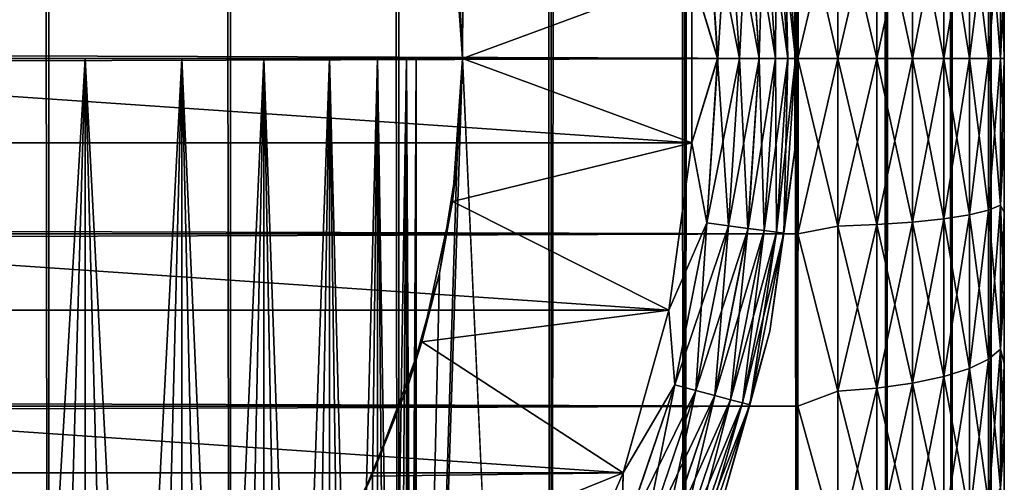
# Model space of a CAD drawing. Extents: x -265 to 265, y 0 to 1307.
# Tile 84 of 256: x 255.46 to 265, y 15.89 to 20.37. Entities that reach past the tile are written whole.
import ezdxf

# ---------------------------------------------------------------- set-up
doc = ezdxf.new("R2010")
doc.units = 0
doc.header["$LTSCALE"] = 81.481481
for name, color, linetype in [('119', 7, 'CONTINUOUS'), ('120', 7, 'CONTINUOUS'), ('128', 7, 'CONTINUOUS'), ('129', 7, 'CONTINUOUS'), ('130', 7, 'CONTINUOUS'), ('132', 7, 'CONTINUOUS'), ('136', 7, 'CONTINUOUS'), ('140', 7, 'CONTINUOUS'), ('143', 7, 'CONTINUOUS'), ('144', 7, 'CONTINUOUS'), ('145', 7, 'CONTINUOUS'), ('73', 7, 'CONTINUOUS'), ('75', 7, 'CONTINUOUS'), ('76', 7, 'CONTINUOUS'), ('79', 7, 'CONTINUOUS'), ('80', 7, 'CONTINUOUS')]:
    doc.layers.add(name, color=color, linetype=linetype)

msp = doc.modelspace()

# ---------------------------------------------------------------- linework, layer by layer
at = {"layer": '119', "color": 7, "linetype": 'CONTINUOUS'}
for points in [[(253.8823, 1, 14.4889), (255.7403, 1, 13.8582), (253.8823, 1299, 14.4889), (253.8823, 1, 14.4889)], [(253.8823, 1299, 14.4889), (255.7403, 1, 13.8582), (255.7403, 1299, 13.8582), (253.8823, 1299, 14.4889)], [(255.7403, 1, 13.8582), (257.5, 1, 12.9904), (255.7403, 1299, 13.8582), (255.7403, 1, 13.8582)], [(255.7403, 1299, 13.8582), (257.5, 1, 12.9904), (257.5, 1299, 12.9904), (255.7403, 1299, 13.8582)], [(257.5, 1, 12.9904), (259.1314, 1, 11.9003), (257.5, 1299, 12.9904), (257.5, 1, 12.9904)], [(257.5, 1299, 12.9904), (259.1314, 1, 11.9003), (259.1314, 1299, 11.9003), (257.5, 1299, 12.9904)], [(259.1314, 1, 11.9003), (260.6066, 1, 10.6066), (259.1314, 1299, 11.9003), (259.1314, 1, 11.9003)], [(259.1314, 1299, 11.9003), (260.6066, 1, 10.6066), (260.6066, 1299, 10.6066), (259.1314, 1299, 11.9003)], [(260.6066, 1, 10.6066), (261.9003, 1, 9.1314), (260.6066, 1299, 10.6066), (260.6066, 1, 10.6066)], [(260.6066, 1299, 10.6066), (261.9003, 1, 9.1314), (261.9003, 1299, 9.1314), (260.6066, 1299, 10.6066)], [(261.9003, 1, 9.1314), (262.9904, 1, 7.5), (261.9003, 1299, 9.1314), (261.9003, 1, 9.1314)], [(261.9003, 1299, 9.1314), (262.9904, 1, 7.5), (262.9904, 1299, 7.5), (261.9003, 1299, 9.1314)], [(262.9904, 1, 7.5), (263.8582, 1, 5.7403), (262.9904, 1299, 7.5), (262.9904, 1, 7.5)], [(262.9904, 1299, 7.5), (263.8582, 1, 5.7403), (263.8582, 1299, 5.7403), (262.9904, 1299, 7.5)], [(263.8582, 1, 5.7403), (264.4889, 1, 3.8823), (263.8582, 1299, 5.7403), (263.8582, 1, 5.7403)], [(263.8582, 1299, 5.7403), (264.4889, 1, 3.8823), (264.4889, 1299, 3.8823), (263.8582, 1299, 5.7403)], [(264.4889, 1, 3.8823), (264.8717, 1, 1.9579), (264.4889, 1299, 3.8823), (264.4889, 1, 3.8823)], [(264.4889, 1299, 3.8823), (264.8717, 1, 1.9579), (264.8717, 1299, 1.9579), (264.4889, 1299, 3.8823)], [(264.8717, 1, 1.9579), (265, 1), (264.8717, 1299, 1.9579), (264.8717, 1, 1.9579)], [(264.8717, 1299, 1.9579), (265, 1), (265, 1299), (264.8717, 1299, 1.9579)]]:
    msp.add_3dface(points, dxfattribs=at)
at = {"layer": '120', "color": 7, "linetype": 'CONTINUOUS'}
for points in [[(260.6066, 1299, -10.6066), (260.6066, 1, -10.6066), (259.75, 20, -11.399), (260.6066, 1299, -10.6066)], [(259.75, 1280, -11.399), (260.6066, 1299, -10.6066), (259.75, 20, -11.399), (259.75, 1280, -11.399)], [(261.9003, 1, -9.1314), (260.6066, 1, -10.6066), (261.9003, 1299, -9.1314), (261.9003, 1, -9.1314)], [(261.9003, 1299, -9.1314), (260.6066, 1, -10.6066), (260.6066, 1299, -10.6066), (261.9003, 1299, -9.1314)], [(262.9904, 1, -7.5), (261.9003, 1, -9.1314), (262.9904, 1299, -7.5), (262.9904, 1, -7.5)], [(262.9904, 1299, -7.5), (261.9003, 1, -9.1314), (261.9003, 1299, -9.1314), (262.9904, 1299, -7.5)], [(263.8582, 1, -5.7403), (262.9904, 1, -7.5), (263.8582, 1299, -5.7403), (263.8582, 1, -5.7403)], [(263.8582, 1299, -5.7403), (262.9904, 1, -7.5), (262.9904, 1299, -7.5), (263.8582, 1299, -5.7403)], [(264.4889, 1, -3.8823), (263.8582, 1, -5.7403), (264.4889, 1299, -3.8823), (264.4889, 1, -3.8823)], [(264.4889, 1299, -3.8823), (263.8582, 1, -5.7403), (263.8582, 1299, -5.7403), (264.4889, 1299, -3.8823)], [(264.8717, 1, -1.9579), (264.4889, 1, -3.8823), (264.8717, 1299, -1.9579), (264.8717, 1, -1.9579)], [(264.8717, 1299, -1.9579), (264.4889, 1, -3.8823), (264.4889, 1299, -3.8823), (264.8717, 1299, -1.9579)], [(265, 1299), (265, 1), (264.8717, 1, -1.9579), (265, 1299)], [(265, 1299), (264.8717, 1, -1.9579), (264.8717, 1299, -1.9579), (265, 1299)], [(259.6951, 21.0333, -11.4457), (259.75, 1280, -11.399), (259.75, 20, -11.399), (259.6951, 21.0333, -11.4457)], [(260.6066, 1, -10.6066), (259.1314, 1, -11.9003), (259.75, 20, -11.399), (260.6066, 1, -10.6066)], [(259.75, 20, -11.399), (259.1314, 1, -11.9003), (259.6951, 18.9668, -11.4457), (259.75, 20, -11.399)], [(259.6951, 18.9668, -11.4457), (259.1314, 1, -11.9003), (259.525, 17.9175, -11.5877), (259.6951, 18.9668, -11.4457)], [(259.525, 17.9175, -11.5877), (259.1314, 1, -11.9003), (259.2244, 16.842, -11.8284), (259.525, 17.9175, -11.5877)], [(259.2244, 16.842, -11.8284), (259.1314, 1, -11.9003), (258.7723, 15.7446, -12.1674), (259.2244, 16.842, -11.8284)]]:
    msp.add_3dface(points, dxfattribs=at)
at = {"layer": '128', "color": 7, "linetype": 'CONTINUOUS'}
for points in [[(259.6951, 21.0333, -11.4457), (259.75, 20, -11.399), (259.6508, 21.3876, -25), (259.6951, 21.0333, -11.4457)], [(259.6508, 21.3876, -25), (259.75, 20, -11.399), (259.75, 20, -25), (259.6508, 21.3876, -25)], [(259.75, 20, -25), (259.6951, 18.9668, -11.4457), (259.6508, 18.6124, -25), (259.75, 20, -25)], [(259.75, 20, -11.399), (259.6951, 18.9668, -11.4457), (259.75, 20, -25), (259.75, 20, -11.399)], [(259.6951, 18.9668, -11.4457), (259.525, 17.9175, -11.5877), (259.6508, 18.6124, -25), (259.6951, 18.9668, -11.4457)], [(259.6508, 18.6124, -25), (259.525, 17.9175, -11.5877), (259.3551, 17.2531, -25), (259.6508, 18.6124, -25)], [(259.525, 17.9175, -11.5877), (259.2244, 16.842, -11.8284), (259.3551, 17.2531, -25), (259.525, 17.9175, -11.5877)], [(259.3551, 17.2531, -25), (259.2244, 16.842, -11.8284), (258.8689, 15.9497, -25), (259.3551, 17.2531, -25)], [(259.2244, 16.842, -11.8284), (258.7723, 15.7446, -12.1674), (258.8689, 15.9497, -25), (259.2244, 16.842, -11.8284)], [(258.8689, 15.9497, -25), (258.7723, 15.7446, -12.1674), (258.2022, 14.7288, -25), (258.8689, 15.9497, -25)]]:
    msp.add_3dface(points, dxfattribs=at)
at = {"layer": '129', "color": 7, "linetype": 'CONTINUOUS'}
for points in [[(259.6508, 21.3876, -25), (259.75, 20, -25), (261.972, 20.8189, -25), (259.6508, 21.3876, -25)], [(261.972, 20.8189, -25), (259.75, 20, -25), (261.972, 19.1811, -25), (261.972, 20.8189, -25)], [(259.75, 20, -25), (259.6508, 18.6124, -25), (261.972, 19.1811, -25), (259.75, 20, -25)], [(261.972, 19.1811, -25), (259.6508, 18.6124, -25), (261.749, 17.5585, -25), (261.972, 19.1811, -25)], [(259.6508, 18.6124, -25), (259.3551, 17.2531, -25), (261.749, 17.5585, -25), (259.6508, 18.6124, -25)], [(261.749, 17.5585, -25), (259.3551, 17.2531, -25), (261.3071, 15.9814, -25), (261.749, 17.5585, -25)], [(259.3551, 17.2531, -25), (258.8689, 15.9497, -25), (261.3071, 15.9814, -25), (259.3551, 17.2531, -25)], [(258.8689, 15.9497, -25), (258.2022, 14.7288, -25), (261.3071, 15.9814, -25), (258.8689, 15.9497, -25)], [(261.3071, 15.9814, -25), (258.2022, 14.7288, -25), (260.6546, 14.4792, -25), (261.3071, 15.9814, -25)]]:
    msp.add_3dface(points, dxfattribs=at)
at = {"layer": '130', "color": 7, "linetype": 'CONTINUOUS'}
for points in [[(238.028, 19.1811, -75), (238.028, 20.8189, -75), (261.972, 19.1811, -75), (238.028, 19.1811, -75)], [(261.972, 19.1811, -75), (238.028, 20.8189, -75), (261.972, 20.8189, -75), (261.972, 19.1811, -75)], [(238.251, 17.5585, -75), (238.028, 19.1811, -75), (261.749, 17.5585, -75), (238.251, 17.5585, -75)], [(261.749, 17.5585, -75), (238.028, 19.1811, -75), (261.972, 19.1811, -75), (261.749, 17.5585, -75)], [(238.6929, 15.9814, -75), (238.251, 17.5585, -75), (261.3071, 15.9814, -75), (238.6929, 15.9814, -75)], [(261.3071, 15.9814, -75), (238.251, 17.5585, -75), (261.749, 17.5585, -75), (261.3071, 15.9814, -75)], [(239.3454, 14.4792, -75), (238.6929, 15.9814, -75), (260.6546, 14.4792, -75), (239.3454, 14.4792, -75)], [(260.6546, 14.4792, -75), (238.6929, 15.9814, -75), (261.3071, 15.9814, -75), (260.6546, 14.4792, -75)]]:
    msp.add_3dface(points, dxfattribs=at)
at = {"layer": '132', "color": 7, "linetype": 'CONTINUOUS'}
for points in [[(262.9697, 19.1128, -74), (262.9697, 20.8872, -74), (262.9697, 19.1128, -26), (262.9697, 19.1128, -74)], [(262.9697, 19.1128, -26), (262.9697, 20.8872, -74), (262.9697, 20.8872, -26), (262.9697, 19.1128, -26)], [(262.7281, 17.3551, -74), (262.9697, 19.1128, -74), (262.7281, 17.3551, -26), (262.7281, 17.3551, -74)], [(262.7281, 17.3551, -26), (262.9697, 19.1128, -74), (262.9697, 19.1128, -26), (262.7281, 17.3551, -26)], [(262.2494, 15.6466, -74), (262.7281, 17.3551, -74), (262.2494, 15.6466, -26), (262.2494, 15.6466, -74)], [(262.2494, 15.6466, -26), (262.7281, 17.3551, -74), (262.7281, 17.3551, -26), (262.2494, 15.6466, -26)]]:
    msp.add_3dface(points, dxfattribs=at)
at = {"layer": '136', "color": 7, "linetype": 'CONTINUOUS'}
for points in [[(262.7816, 20, -74.6238), (262.515, 21.6476, -74.7823), (262.6722, 21.6683, -74.6238), (262.7816, 20, -74.6238)], [(262.9009, 20, -74.4341), (262.6722, 21.6683, -74.6238), (262.7905, 21.6839, -74.4341), (262.9009, 20, -74.4341)], [(262.7816, 20, -74.6238), (262.6722, 21.6683, -74.6238), (262.9009, 20, -74.4341), (262.7816, 20, -74.6238)], [(262.9749, 20, -74.2225), (262.7905, 21.6839, -74.4341), (262.8639, 21.6936, -74.2225), (262.9749, 20, -74.2225)], [(262.9009, 20, -74.4341), (262.7905, 21.6839, -74.4341), (262.9749, 20, -74.2225), (262.9009, 20, -74.4341)], [(262.9697, 20.8872, -74), (262.9749, 20, -74.2225), (262.8639, 21.6936, -74.2225), (262.9697, 20.8872, -74)], [(262.2214, 20, -74.9752), (261.972, 20.8189, -75), (262.1169, 21.5952, -74.9752), (262.2214, 20, -74.9752)], [(262.4331, 20, -74.9014), (262.1169, 21.5952, -74.9752), (262.3267, 21.6228, -74.9014), (262.4331, 20, -74.9014)], [(262.2214, 20, -74.9752), (262.1169, 21.5952, -74.9752), (262.4331, 20, -74.9014), (262.2214, 20, -74.9752)], [(262.623, 20, -74.7823), (262.3267, 21.6228, -74.9014), (262.515, 21.6476, -74.7823), (262.623, 20, -74.7823)], [(262.4331, 20, -74.9014), (262.3267, 21.6228, -74.9014), (262.623, 20, -74.7823), (262.4331, 20, -74.9014)], [(262.623, 20, -74.7823), (262.515, 21.6476, -74.7823), (262.7816, 20, -74.6238), (262.623, 20, -74.7823)], [(261.972, 19.1811, -75), (261.972, 20.8189, -75), (262.2214, 20, -74.9752), (261.972, 19.1811, -75)], [(262.9697, 20.8872, -74), (262.9697, 19.1128, -74), (262.9749, 20, -74.2225), (262.9697, 20.8872, -74)], [(262.1169, 18.4048, -74.9752), (261.972, 19.1811, -75), (262.2214, 20, -74.9752), (262.1169, 18.4048, -74.9752)], [(262.1169, 18.4048, -74.9752), (262.2214, 20, -74.9752), (262.3267, 18.3772, -74.9014), (262.1169, 18.4048, -74.9752)], [(262.3267, 18.3772, -74.9014), (262.2214, 20, -74.9752), (262.4331, 20, -74.9014), (262.3267, 18.3772, -74.9014)], [(262.3267, 18.3772, -74.9014), (262.4331, 20, -74.9014), (262.515, 18.3524, -74.7823), (262.3267, 18.3772, -74.9014)], [(262.515, 18.3524, -74.7823), (262.4331, 20, -74.9014), (262.623, 20, -74.7823), (262.515, 18.3524, -74.7823)], [(262.515, 18.3524, -74.7823), (262.623, 20, -74.7823), (262.6722, 18.3317, -74.6238), (262.515, 18.3524, -74.7823)], [(262.6722, 18.3317, -74.6238), (262.623, 20, -74.7823), (262.7816, 20, -74.6238), (262.6722, 18.3317, -74.6238)], [(262.6722, 18.3317, -74.6238), (262.7816, 20, -74.6238), (262.7905, 18.3161, -74.4341), (262.6722, 18.3317, -74.6238)], [(262.7905, 18.3161, -74.4341), (262.7816, 20, -74.6238), (262.9009, 20, -74.4341), (262.7905, 18.3161, -74.4341)], [(262.7905, 18.3161, -74.4341), (262.9009, 20, -74.4341), (262.8639, 18.3064, -74.2225), (262.7905, 18.3161, -74.4341)], [(262.9697, 19.1128, -74), (262.8639, 18.3064, -74.2225), (262.9749, 20, -74.2225), (262.9697, 19.1128, -74)], [(262.8639, 18.3064, -74.2225), (262.9009, 20, -74.4341), (262.9749, 20, -74.2225), (262.8639, 18.3064, -74.2225)], [(261.749, 17.5585, -75), (261.972, 19.1811, -75), (262.1169, 18.4048, -74.9752), (261.749, 17.5585, -75)], [(262.9697, 19.1128, -74), (262.7281, 17.3551, -74), (262.8639, 18.3064, -74.2225), (262.9697, 19.1128, -74)], [(261.805, 16.8369, -74.9752), (261.749, 17.5585, -75), (262.1169, 18.4048, -74.9752), (261.805, 16.8369, -74.9752)], [(261.805, 16.8369, -74.9752), (262.1169, 18.4048, -74.9752), (262.0094, 16.7821, -74.9014), (261.805, 16.8369, -74.9752)], [(262.0094, 16.7821, -74.9014), (262.1169, 18.4048, -74.9752), (262.3267, 18.3772, -74.9014), (262.0094, 16.7821, -74.9014)], [(262.0094, 16.7821, -74.9014), (262.3267, 18.3772, -74.9014), (262.1928, 16.7329, -74.7823), (262.0094, 16.7821, -74.9014)], [(262.1928, 16.7329, -74.7823), (262.3267, 18.3772, -74.9014), (262.515, 18.3524, -74.7823), (262.1928, 16.7329, -74.7823)], [(262.1928, 16.7329, -74.7823), (262.515, 18.3524, -74.7823), (262.346, 16.6919, -74.6238), (262.1928, 16.7329, -74.7823)], [(262.346, 16.6919, -74.6238), (262.515, 18.3524, -74.7823), (262.6722, 18.3317, -74.6238), (262.346, 16.6919, -74.6238)], [(262.346, 16.6919, -74.6238), (262.6722, 18.3317, -74.6238), (262.4613, 16.661, -74.4341), (262.346, 16.6919, -74.6238)], [(262.4613, 16.661, -74.4341), (262.6722, 18.3317, -74.6238), (262.7905, 18.3161, -74.4341), (262.4613, 16.661, -74.4341)], [(262.4613, 16.661, -74.4341), (262.7905, 18.3161, -74.4341), (262.5328, 16.6418, -74.2225), (262.4613, 16.661, -74.4341)], [(262.5328, 16.6418, -74.2225), (262.7905, 18.3161, -74.4341), (262.8639, 18.3064, -74.2225), (262.5328, 16.6418, -74.2225)], [(262.7281, 17.3551, -74), (262.5328, 16.6418, -74.2225), (262.8639, 18.3064, -74.2225), (262.7281, 17.3551, -74)], [(261.3071, 15.9814, -75), (261.749, 17.5585, -75), (261.805, 16.8369, -74.9752), (261.3071, 15.9814, -75)], [(262.7281, 17.3551, -74), (262.2494, 15.6466, -74), (262.5328, 16.6418, -74.2225), (262.7281, 17.3551, -74)], [(261.2911, 15.3231, -74.9752), (261.3071, 15.9814, -75), (261.805, 16.8369, -74.9752), (261.2911, 15.3231, -74.9752)], [(261.2911, 15.3231, -74.9752), (261.805, 16.8369, -74.9752), (261.4867, 15.2421, -74.9014), (261.2911, 15.3231, -74.9752)], [(261.4867, 15.2421, -74.9014), (261.805, 16.8369, -74.9752), (262.0094, 16.7821, -74.9014), (261.4867, 15.2421, -74.9014)], [(261.4867, 15.2421, -74.9014), (262.0094, 16.7821, -74.9014), (261.6621, 15.1694, -74.7823), (261.4867, 15.2421, -74.9014)], [(261.6621, 15.1694, -74.7823), (262.0094, 16.7821, -74.9014), (262.1928, 16.7329, -74.7823), (261.6621, 15.1694, -74.7823)], [(261.6621, 15.1694, -74.7823), (262.1928, 16.7329, -74.7823), (261.8086, 15.1087, -74.6238), (261.6621, 15.1694, -74.7823)], [(261.8086, 15.1087, -74.6238), (262.1928, 16.7329, -74.7823), (262.346, 16.6919, -74.6238), (261.8086, 15.1087, -74.6238)], [(261.8086, 15.1087, -74.6238), (262.346, 16.6919, -74.6238), (261.9189, 15.0631, -74.4341), (261.8086, 15.1087, -74.6238)], [(261.9189, 15.0631, -74.4341), (262.346, 16.6919, -74.6238), (262.4613, 16.661, -74.4341), (261.9189, 15.0631, -74.4341)], [(261.9189, 15.0631, -74.4341), (262.4613, 16.661, -74.4341), (261.9873, 15.0347, -74.2225), (261.9189, 15.0631, -74.4341)], [(261.9873, 15.0347, -74.2225), (262.4613, 16.661, -74.4341), (262.5328, 16.6418, -74.2225), (261.9873, 15.0347, -74.2225)], [(262.2494, 15.6466, -74), (261.9873, 15.0347, -74.2225), (262.5328, 16.6418, -74.2225), (262.2494, 15.6466, -74)], [(260.6546, 14.4792, -75), (261.3071, 15.9814, -75), (261.2911, 15.3231, -74.9752), (260.6546, 14.4792, -75)]]:
    msp.add_3dface(points, dxfattribs=at)
at = {"layer": '140', "color": 7, "linetype": 'CONTINUOUS'}
for points in [[(262.5158, 21.6477, -25.2184), (262.6238, 20, -25.2184), (262.6729, 21.6684, -25.377), (262.5158, 21.6477, -25.2184)], [(262.6729, 21.6684, -25.377), (262.6238, 20, -25.2184), (262.7823, 20, -25.377), (262.6729, 21.6684, -25.377)], [(262.6729, 21.6684, -25.377), (262.7823, 20, -25.377), (262.791, 21.684, -25.5669), (262.6729, 21.6684, -25.377)], [(262.791, 21.684, -25.5669), (262.7823, 20, -25.377), (262.9014, 20, -25.5669), (262.791, 21.684, -25.5669)], [(262.791, 21.684, -25.5669), (262.9014, 20, -25.5669), (262.8642, 21.6936, -25.7786), (262.791, 21.684, -25.5669)], [(262.9697, 20.8872, -26), (262.8642, 21.6936, -25.7786), (262.9752, 20, -25.7786), (262.9697, 20.8872, -26)], [(262.8642, 21.6936, -25.7786), (262.9014, 20, -25.5669), (262.9752, 20, -25.7786), (262.8642, 21.6936, -25.7786)], [(262.118, 21.5954, -25.0251), (261.972, 20.8189, -25), (262.2225, 20, -25.0251), (262.118, 21.5954, -25.0251)], [(262.118, 21.5954, -25.0251), (262.2225, 20, -25.0251), (262.3277, 21.623, -25.0991), (262.118, 21.5954, -25.0251)], [(262.3277, 21.623, -25.0991), (262.2225, 20, -25.0251), (262.4341, 20, -25.0991), (262.3277, 21.623, -25.0991)], [(262.3277, 21.623, -25.0991), (262.4341, 20, -25.0991), (262.5158, 21.6477, -25.2184), (262.3277, 21.623, -25.0991)], [(262.5158, 21.6477, -25.2184), (262.4341, 20, -25.0991), (262.6238, 20, -25.2184), (262.5158, 21.6477, -25.2184)], [(261.972, 20.8189, -25), (261.972, 19.1811, -25), (262.2225, 20, -25.0251), (261.972, 20.8189, -25)], [(262.9697, 19.1128, -26), (262.9697, 20.8872, -26), (262.9752, 20, -25.7786), (262.9697, 19.1128, -26)], [(262.2225, 20, -25.0251), (261.972, 19.1811, -25), (262.118, 18.4046, -25.0251), (262.2225, 20, -25.0251)], [(262.2225, 20, -25.0251), (262.118, 18.4046, -25.0251), (262.4341, 20, -25.0991), (262.2225, 20, -25.0251)], [(262.4341, 20, -25.0991), (262.118, 18.4046, -25.0251), (262.3277, 18.377, -25.0991), (262.4341, 20, -25.0991)], [(262.4341, 20, -25.0991), (262.3277, 18.377, -25.0991), (262.6238, 20, -25.2184), (262.4341, 20, -25.0991)], [(262.6238, 20, -25.2184), (262.3277, 18.377, -25.0991), (262.5158, 18.3523, -25.2184), (262.6238, 20, -25.2184)], [(262.6238, 20, -25.2184), (262.5158, 18.3523, -25.2184), (262.7823, 20, -25.377), (262.6238, 20, -25.2184)], [(262.7823, 20, -25.377), (262.5158, 18.3523, -25.2184), (262.6729, 18.3316, -25.377), (262.7823, 20, -25.377)], [(262.7823, 20, -25.377), (262.6729, 18.3316, -25.377), (262.9014, 20, -25.5669), (262.7823, 20, -25.377)], [(262.9014, 20, -25.5669), (262.6729, 18.3316, -25.377), (262.791, 18.316, -25.5669), (262.9014, 20, -25.5669)], [(262.9014, 20, -25.5669), (262.791, 18.316, -25.5669), (262.9752, 20, -25.7786), (262.9014, 20, -25.5669)], [(262.9752, 20, -25.7786), (262.791, 18.316, -25.5669), (262.8642, 18.3064, -25.7786), (262.9752, 20, -25.7786)], [(262.9697, 19.1128, -26), (262.9752, 20, -25.7786), (262.8642, 18.3064, -25.7786), (262.9697, 19.1128, -26)], [(261.972, 19.1811, -25), (261.749, 17.5585, -25), (262.118, 18.4046, -25.0251), (261.972, 19.1811, -25)], [(262.7281, 17.3551, -26), (262.9697, 19.1128, -26), (262.8642, 18.3064, -25.7786), (262.7281, 17.3551, -26)], [(262.118, 18.4046, -25.0251), (261.749, 17.5585, -25), (261.806, 16.8366, -25.0251), (262.118, 18.4046, -25.0251)], [(262.118, 18.4046, -25.0251), (261.806, 16.8366, -25.0251), (262.3277, 18.377, -25.0991), (262.118, 18.4046, -25.0251)], [(262.3277, 18.377, -25.0991), (261.806, 16.8366, -25.0251), (262.0104, 16.7818, -25.0991), (262.3277, 18.377, -25.0991)], [(262.3277, 18.377, -25.0991), (262.0104, 16.7818, -25.0991), (262.5158, 18.3523, -25.2184), (262.3277, 18.377, -25.0991)], [(262.5158, 18.3523, -25.2184), (262.0104, 16.7818, -25.0991), (262.1937, 16.7327, -25.2184), (262.5158, 18.3523, -25.2184)], [(262.5158, 18.3523, -25.2184), (262.1937, 16.7327, -25.2184), (262.6729, 18.3316, -25.377), (262.5158, 18.3523, -25.2184)], [(262.6729, 18.3316, -25.377), (262.1937, 16.7327, -25.2184), (262.3467, 16.6917, -25.377), (262.6729, 18.3316, -25.377)], [(262.6729, 18.3316, -25.377), (262.3467, 16.6917, -25.377), (262.791, 18.316, -25.5669), (262.6729, 18.3316, -25.377)], [(262.791, 18.316, -25.5669), (262.3467, 16.6917, -25.377), (262.4618, 16.6609, -25.5669), (262.791, 18.316, -25.5669)], [(262.791, 18.316, -25.5669), (262.4618, 16.6609, -25.5669), (262.8642, 18.3064, -25.7786), (262.791, 18.316, -25.5669)], [(262.8642, 18.3064, -25.7786), (262.4618, 16.6609, -25.5669), (262.5331, 16.6418, -25.7786), (262.8642, 18.3064, -25.7786)], [(262.7281, 17.3551, -26), (262.8642, 18.3064, -25.7786), (262.5331, 16.6418, -25.7786), (262.7281, 17.3551, -26)], [(261.749, 17.5585, -25), (261.3071, 15.9814, -25), (261.806, 16.8366, -25.0251), (261.749, 17.5585, -25)], [(262.2494, 15.6466, -26), (262.7281, 17.3551, -26), (262.5331, 16.6418, -25.7786), (262.2494, 15.6466, -26)], [(261.806, 16.8366, -25.0251), (261.3071, 15.9814, -25), (261.2921, 15.3226, -25.0251), (261.806, 16.8366, -25.0251)], [(261.806, 16.8366, -25.0251), (261.2921, 15.3226, -25.0251), (262.0104, 16.7818, -25.0991), (261.806, 16.8366, -25.0251)], [(262.0104, 16.7818, -25.0991), (261.2921, 15.3226, -25.0251), (261.4876, 15.2417, -25.0991), (262.0104, 16.7818, -25.0991)], [(262.0104, 16.7818, -25.0991), (261.4876, 15.2417, -25.0991), (262.1937, 16.7327, -25.2184), (262.0104, 16.7818, -25.0991)], [(262.1937, 16.7327, -25.2184), (261.4876, 15.2417, -25.0991), (261.6629, 15.1691, -25.2184), (262.1937, 16.7327, -25.2184)], [(262.1937, 16.7327, -25.2184), (261.6629, 15.1691, -25.2184), (262.3467, 16.6917, -25.377), (262.1937, 16.7327, -25.2184)], [(262.3467, 16.6917, -25.377), (261.6629, 15.1691, -25.2184), (261.8093, 15.1084, -25.377), (262.3467, 16.6917, -25.377)], [(262.3467, 16.6917, -25.377), (261.8093, 15.1084, -25.377), (262.4618, 16.6609, -25.5669), (262.3467, 16.6917, -25.377)], [(262.4618, 16.6609, -25.5669), (261.8093, 15.1084, -25.377), (261.9193, 15.0629, -25.5669), (262.4618, 16.6609, -25.5669)], [(262.4618, 16.6609, -25.5669), (261.9193, 15.0629, -25.5669), (262.5331, 16.6418, -25.7786), (262.4618, 16.6609, -25.5669)], [(262.5331, 16.6418, -25.7786), (261.9193, 15.0629, -25.5669), (261.9875, 15.0346, -25.7786), (262.5331, 16.6418, -25.7786)], [(262.2494, 15.6466, -26), (262.5331, 16.6418, -25.7786), (261.9875, 15.0346, -25.7786), (262.2494, 15.6466, -26)], [(261.3071, 15.9814, -25), (260.6546, 14.4792, -25), (261.2921, 15.3226, -25.0251), (261.3071, 15.9814, -25)]]:
    msp.add_3dface(points, dxfattribs=at)
at = {"layer": '143', "color": 7, "linetype": 'CONTINUOUS'}
for points in [[(256.0902, 20, 7.0285), (255.028, 20, 7.8237), (256.0902, 20, -7.0285), (256.0902, 20, 7.0285)], [(256.0902, 20, -7.0285), (255.028, 20, 7.8237), (255.028, 20, -7.8237), (256.0902, 20, -7.0285)], [(257.0285, 20, 6.0902), (256.0902, 20, 7.0285), (257.0285, 20, -6.0902), (257.0285, 20, 6.0902)], [(257.0285, 20, -6.0902), (256.0902, 20, 7.0285), (256.0902, 20, -7.0285), (257.0285, 20, -6.0902)], [(257.8237, 20, 5.028), (257.0285, 20, 6.0902), (257.8237, 20, -5.028), (257.8237, 20, 5.028)], [(257.8237, 20, -5.028), (257.0285, 20, 6.0902), (257.0285, 20, -6.0902), (257.8237, 20, -5.028)], [(258.4596, 20, 3.8634), (257.8237, 20, 5.028), (258.4596, 20, -3.8634), (258.4596, 20, 3.8634)], [(258.4596, 20, -3.8634), (257.8237, 20, 5.028), (257.8237, 20, -5.028), (258.4596, 20, -3.8634)], [(258.9233, 20, 2.6201), (258.4596, 20, 3.8634), (258.9233, 20, -2.6201), (258.9233, 20, 2.6201)], [(258.9233, 20, -2.6201), (258.4596, 20, 3.8634), (258.4596, 20, -3.8634), (258.9233, 20, -2.6201)], [(259.2053, 20, 1.3235), (258.9233, 20, 2.6201), (259.2053, 20, -1.3235), (259.2053, 20, 1.3235)], [(259.2053, 20, -1.3235), (258.9233, 20, 2.6201), (258.9233, 20, -2.6201), (259.2053, 20, -1.3235)], [(259.3, 20), (259.2053, 20, 1.3235), (259.2053, 20, -1.3235), (259.3, 20)]]:
    msp.add_3dface(points, dxfattribs=at)
at = {"layer": '144', "color": 7, "linetype": 'CONTINUOUS'}
for points in [[(255.028, 20, 7.8237), (256.0902, 20, 7.0285), (255.028, 2, 7.8237), (255.028, 20, 7.8237)], [(255.028, 2, 7.8237), (256.0902, 20, 7.0285), (255.5733, 2, 7.445), (255.028, 2, 7.8237)], [(255.5733, 2, 7.445), (256.0902, 20, 7.0285), (256.0902, 2, 7.0285), (255.5733, 2, 7.445)], [(256.0902, 20, 7.0285), (257.0285, 20, 6.0902), (256.0902, 2, 7.0285), (256.0902, 20, 7.0285)], [(256.0902, 2, 7.0285), (257.0285, 20, 6.0902), (256.5761, 2, 6.5761), (256.0902, 2, 7.0285)], [(256.5761, 2, 6.5761), (257.0285, 20, 6.0902), (257.0285, 2, 6.0902), (256.5761, 2, 6.5761)], [(257.0285, 20, 6.0902), (257.8237, 20, 5.028), (257.0285, 2, 6.0902), (257.0285, 20, 6.0902)], [(257.0285, 2, 6.0902), (257.8237, 20, 5.028), (257.445, 2, 5.5733), (257.0285, 2, 6.0902)], [(257.445, 2, 5.5733), (257.8237, 20, 5.028), (257.8237, 2, 5.028), (257.445, 2, 5.5733)], [(257.8237, 20, 5.028), (258.4596, 20, 3.8634), (257.8237, 2, 5.028), (257.8237, 20, 5.028)], [(257.8237, 2, 5.028), (258.4596, 20, 3.8634), (258.1624, 2, 4.457), (257.8237, 2, 5.028)], [(258.1624, 2, 4.457), (258.4596, 20, 3.8634), (258.4596, 2, 3.8634), (258.1624, 2, 4.457)], [(258.4596, 20, 3.8634), (258.9233, 20, 2.6201), (258.4596, 2, 3.8634), (258.4596, 20, 3.8634)], [(258.4596, 2, 3.8634), (258.9233, 20, 2.6201), (258.7136, 2, 3.25), (258.4596, 2, 3.8634)], [(258.7136, 2, 3.25), (258.9233, 20, 2.6201), (258.9233, 2, 2.6201), (258.7136, 2, 3.25)], [(258.9233, 20, 2.6201), (259.2053, 20, 1.3235), (258.9233, 2, 2.6201), (258.9233, 20, 2.6201)], [(258.9233, 2, 2.6201), (259.2053, 20, 1.3235), (259.0875, 2, 1.9769), (258.9233, 2, 2.6201)], [(259.0875, 2, 1.9769), (259.2053, 20, 1.3235), (259.2053, 2, 1.3235), (259.0875, 2, 1.9769)], [(259.2053, 20, 1.3235), (259.3, 20), (259.2053, 2, 1.3235), (259.2053, 20, 1.3235)], [(259.2053, 2, 1.3235), (259.3, 20), (259.2763, 2, 0.6635), (259.2053, 2, 1.3235)], [(259.2763, 2, 0.6635), (259.3, 20), (259.3, 2), (259.2763, 2, 0.6635)]]:
    msp.add_3dface(points, dxfattribs=at)
at = {"layer": '145', "color": 7, "linetype": 'CONTINUOUS'}
for points in [[(256.0902, 20, -7.0285), (255.028, 20, -7.8237), (256.0902, 2, -7.0285), (256.0902, 20, -7.0285)], [(256.0902, 2, -7.0285), (255.028, 20, -7.8237), (255.5733, 2, -7.445), (256.0902, 2, -7.0285)], [(255.5733, 2, -7.445), (255.028, 20, -7.8237), (255.028, 2, -7.8237), (255.5733, 2, -7.445)], [(257.0285, 20, -6.0902), (256.0902, 20, -7.0285), (257.0285, 2, -6.0902), (257.0285, 20, -6.0902)], [(257.0285, 2, -6.0902), (256.0902, 20, -7.0285), (256.5761, 2, -6.5761), (257.0285, 2, -6.0902)], [(256.5761, 2, -6.5761), (256.0902, 20, -7.0285), (256.0902, 2, -7.0285), (256.5761, 2, -6.5761)], [(257.8237, 20, -5.028), (257.0285, 20, -6.0902), (257.8237, 2, -5.028), (257.8237, 20, -5.028)], [(257.8237, 2, -5.028), (257.0285, 20, -6.0902), (257.445, 2, -5.5733), (257.8237, 2, -5.028)], [(257.445, 2, -5.5733), (257.0285, 20, -6.0902), (257.0285, 2, -6.0902), (257.445, 2, -5.5733)], [(258.4596, 20, -3.8634), (257.8237, 20, -5.028), (258.4596, 2, -3.8634), (258.4596, 20, -3.8634)], [(258.4596, 2, -3.8634), (257.8237, 20, -5.028), (258.1624, 2, -4.457), (258.4596, 2, -3.8634)], [(258.1624, 2, -4.457), (257.8237, 20, -5.028), (257.8237, 2, -5.028), (258.1624, 2, -4.457)], [(258.9233, 20, -2.6201), (258.4596, 20, -3.8634), (258.9233, 2, -2.6201), (258.9233, 20, -2.6201)], [(258.9233, 2, -2.6201), (258.4596, 20, -3.8634), (258.7136, 2, -3.25), (258.9233, 2, -2.6201)], [(258.7136, 2, -3.25), (258.4596, 20, -3.8634), (258.4596, 2, -3.8634), (258.7136, 2, -3.25)], [(259.2053, 20, -1.3235), (258.9233, 20, -2.6201), (259.2053, 2, -1.3235), (259.2053, 20, -1.3235)], [(259.2053, 2, -1.3235), (258.9233, 20, -2.6201), (259.0875, 2, -1.9769), (259.2053, 2, -1.3235)], [(259.0875, 2, -1.9769), (258.9233, 20, -2.6201), (258.9233, 2, -2.6201), (259.0875, 2, -1.9769)], [(259.3, 20), (259.2053, 20, -1.3235), (259.3, 2), (259.3, 20)], [(259.3, 2), (259.2053, 20, -1.3235), (259.2763, 2, -0.6635), (259.3, 2)], [(259.2763, 2, -0.6635), (259.2053, 20, -1.3235), (259.2053, 2, -1.3235), (259.2763, 2, -0.6635)]]:
    msp.add_3dface(points, dxfattribs=at)
at = {"layer": '73', "color": 7, "linetype": 'CONTINUOUS'}
for points in [[(265, 20.749, 37.9733), (265, 20, 38), (265, 20.749, 17.0267), (265, 20.749, 37.9733)], [(265, 20.749, 17.0267), (265, 20, 38), (265, 20, 17), (265, 20.749, 17.0267)], [(265, 20, 17), (265, 20, 38), (265, 19.251, 37.9733), (265, 20, 17)], [(265, 19.251, 17.0267), (265, 20, 17), (265, 19.251, 37.9733), (265, 19.251, 17.0267)], [(265, 18.5057, 17.1069), (265, 19.251, 17.0267), (265, 18.5057, 37.8931), (265, 18.5057, 17.1069)], [(265, 18.5057, 37.8931), (265, 19.251, 17.0267), (265, 19.251, 37.9733), (265, 18.5057, 37.8931)], [(265, 17.7681, 17.2399), (265, 18.5057, 17.1069), (265, 17.7681, 37.7601), (265, 17.7681, 17.2399)], [(265, 17.7681, 37.7601), (265, 18.5057, 17.1069), (265, 18.5057, 37.8931), (265, 17.7681, 37.7601)], [(265, 17.0419, 17.4253), (265, 17.7681, 17.2399), (265, 17.0419, 37.5747), (265, 17.0419, 17.4253)], [(265, 17.0419, 37.5747), (265, 17.7681, 17.2399), (265, 17.7681, 37.7601), (265, 17.0419, 37.5747)], [(265, 16.3307, 17.662), (265, 17.0419, 17.4253), (265, 16.3307, 37.338), (265, 16.3307, 17.662)], [(265, 16.3307, 37.338), (265, 17.0419, 17.4253), (265, 17.0419, 37.5747), (265, 16.3307, 37.338)], [(265, 15.6382, 17.9488), (265, 16.3307, 17.662), (265, 15.6382, 37.0512), (265, 15.6382, 17.9488)], [(265, 15.6382, 37.0512), (265, 16.3307, 17.662), (265, 16.3307, 37.338), (265, 15.6382, 37.0512)]]:
    msp.add_3dface(points, dxfattribs=at)
at = {"layer": '75', "color": 7, "linetype": 'CONTINUOUS'}
for points in [[(-263, 21.7021, 39.8836), (-263, 20, 40), (263, 21.7021, 39.8836), (-263, 21.7021, 39.8836)], [(263, 21.7021, 39.8836), (-263, 20, 40), (263, 20, 40), (263, 21.7021, 39.8836)], [(-263, 20, 15), (-263, 21.7021, 15.1164), (263, 20, 15), (-263, 20, 15)], [(263, 20, 15), (-263, 21.7021, 15.1164), (263, 21.7021, 15.1164), (263, 20, 15)]]:
    msp.add_3dface(points, dxfattribs=at)
at = {"layer": '76', "color": 7, "linetype": 'CONTINUOUS'}
for points in [[(263, 20, 40), (-263, 20, 40), (-263, 18.2979, 39.8836), (263, 20, 40)], [(-263, 20, 15), (263, 20, 15), (263, 18.2979, 15.1164), (-263, 20, 15)], [(-263, 18.2979, 15.1164), (-263, 20, 15), (263, 18.2979, 15.1164), (-263, 18.2979, 15.1164)], [(263, 20, 40), (-263, 18.2979, 39.8836), (263, 18.2979, 39.8836), (263, 20, 40)], [(-263, 16.6275, 15.4635), (-263, 18.2979, 15.1164), (263, 16.6275, 15.4635), (-263, 16.6275, 15.4635)], [(263, 16.6275, 15.4635), (-263, 18.2979, 15.1164), (263, 18.2979, 15.1164), (263, 16.6275, 15.4635)], [(-263, 18.2979, 39.8836), (-263, 16.6275, 39.5365), (263, 18.2979, 39.8836), (-263, 18.2979, 39.8836)], [(263, 18.2979, 39.8836), (-263, 16.6275, 39.5365), (263, 16.6275, 39.5365), (263, 18.2979, 39.8836)], [(-263, 15.02, 16.0349), (-263, 16.6275, 15.4635), (263, 15.02, 16.0349), (-263, 15.02, 16.0349)], [(263, 15.02, 16.0349), (-263, 16.6275, 15.4635), (263, 16.6275, 15.4635), (263, 15.02, 16.0349)], [(-263, 16.6275, 39.5365), (-263, 15.02, 38.9651), (263, 16.6275, 39.5365), (-263, 16.6275, 39.5365)], [(263, 16.6275, 39.5365), (-263, 15.02, 38.9651), (263, 15.02, 38.9651), (263, 16.6275, 39.5365)]]:
    msp.add_3dface(points, dxfattribs=at)
at = {"layer": '79', "color": 7, "linetype": 'CONTINUOUS'}
for points in [[(263, 20, 15), (263, 21.7021, 15.1164), (263.3879, 20, 15.038), (263, 20, 15)], [(263.3879, 20, 15.038), (263, 21.7021, 15.1164), (263.3879, 21.6266, 15.1446), (263.3879, 20, 15.038)], [(263, 21.7021, 39.8836), (263, 20, 40), (263.3879, 21.6266, 39.8554), (263, 21.7021, 39.8836)], [(263, 20, 40), (263.3879, 20, 39.962), (263.3879, 21.6266, 39.8554), (263, 20, 40)], [(263.7636, 20, 15.1515), (263.3879, 20, 15.038), (263.3879, 21.6266, 15.1446), (263.7636, 20, 15.1515)], [(263.7636, 21.6118, 15.2571), (263.7636, 20, 15.1515), (263.3879, 21.6266, 15.1446), (263.7636, 21.6118, 15.2571)], [(263.3879, 20, 39.962), (263.7636, 21.6118, 39.7429), (263.3879, 21.6266, 39.8554), (263.3879, 20, 39.962)], [(263.3879, 20, 39.962), (263.7636, 20, 39.8485), (263.7636, 21.6118, 39.7429), (263.3879, 20, 39.962)], [(264.1098, 20, 15.3362), (263.7636, 20, 15.1515), (263.7636, 21.6118, 15.2571), (264.1098, 20, 15.3362)], [(264.1098, 21.5877, 15.4403), (264.1098, 20, 15.3362), (263.7636, 21.6118, 15.2571), (264.1098, 21.5877, 15.4403)], [(263.7636, 20, 39.8485), (264.1098, 21.5877, 39.5597), (263.7636, 21.6118, 39.7429), (263.7636, 20, 39.8485)], [(263.7636, 20, 39.8485), (264.1098, 20, 39.6638), (264.1098, 21.5877, 39.5597), (263.7636, 20, 39.8485)], [(264.4134, 20, 15.585), (264.1098, 20, 15.3362), (264.1098, 21.5877, 15.4403), (264.4134, 20, 15.585)], [(264.4134, 21.5552, 15.6869), (264.4134, 20, 15.585), (264.1098, 21.5877, 15.4403), (264.4134, 21.5552, 15.6869)], [(264.1098, 20, 39.6638), (264.4134, 21.5552, 39.3131), (264.1098, 21.5877, 39.5597), (264.1098, 20, 39.6638)], [(264.1098, 20, 39.6638), (264.4134, 20, 39.415), (264.4134, 21.5552, 39.3131), (264.1098, 20, 39.6638)], [(264.6625, 20, 15.8882), (264.4134, 20, 15.585), (264.4134, 21.5552, 15.6869), (264.6625, 20, 15.8882)], [(264.6625, 21.5156, 15.9875), (264.6625, 20, 15.8882), (264.4134, 21.5552, 15.6869), (264.6625, 21.5156, 15.9875)], [(264.4134, 20, 39.415), (264.6625, 21.5156, 39.0125), (264.4134, 21.5552, 39.3131), (264.4134, 20, 39.415)], [(264.4134, 20, 39.415), (264.6625, 20, 39.1118), (264.6625, 21.5156, 39.0125), (264.4134, 20, 39.415)], [(264.8476, 20, 16.2343), (264.6625, 20, 15.8882), (264.6625, 21.5156, 15.9875), (264.8476, 20, 16.2343)], [(264.8476, 21.4705, 16.3307), (264.8476, 20, 16.2343), (264.6625, 21.5156, 15.9875), (264.8476, 21.4705, 16.3307)], [(264.6625, 20, 39.1118), (264.8476, 21.4705, 38.6693), (264.6625, 21.5156, 39.0125), (264.6625, 20, 39.1118)], [(264.6625, 20, 39.1118), (264.8476, 20, 38.7657), (264.8476, 21.4705, 38.6693), (264.6625, 20, 39.1118)], [(264.9616, 20, 16.6098), (264.8476, 20, 16.2343), (264.8476, 21.4705, 16.3307), (264.9616, 20, 16.6098)], [(264.9616, 21.4215, 16.703), (264.9616, 20, 16.6098), (264.8476, 21.4705, 16.3307), (264.9616, 21.4215, 16.703)], [(264.8476, 20, 38.7657), (264.9616, 21.4215, 38.297), (264.8476, 21.4705, 38.6693), (264.8476, 20, 38.7657)], [(264.8476, 20, 38.7657), (264.9616, 20, 38.3902), (264.9616, 21.4215, 38.297), (264.8476, 20, 38.7657)], [(264.9616, 20, 38.3902), (265, 20.749, 37.9733), (264.9616, 21.4215, 38.297), (264.9616, 20, 38.3902)], [(265, 20.749, 17.0267), (265, 20, 17), (264.9616, 21.4215, 16.703), (265, 20.749, 17.0267)], [(265, 20, 17), (264.9616, 20, 16.6098), (264.9616, 21.4215, 16.703), (265, 20, 17)], [(265, 20, 38), (265, 20.749, 37.9733), (264.9616, 20, 38.3902), (265, 20, 38)]]:
    msp.add_3dface(points, dxfattribs=at)
at = {"layer": '80', "color": 7, "linetype": 'CONTINUOUS'}
for points in [[(263, 18.2979, 15.1164), (263, 20, 15), (263.3879, 18.3734, 15.1446), (263, 18.2979, 15.1164)], [(263, 20, 15), (263.3879, 20, 15.038), (263.3879, 18.3734, 15.1446), (263, 20, 15)], [(263, 20, 40), (263, 18.2979, 39.8836), (263.3879, 20, 39.962), (263, 20, 40)], [(263, 18.2979, 39.8836), (263.3879, 18.3734, 39.8554), (263.3879, 20, 39.962), (263, 18.2979, 39.8836)], [(263.7636, 20, 15.1515), (263.7636, 18.3882, 15.2571), (263.3879, 20, 15.038), (263.7636, 20, 15.1515)], [(263.3879, 20, 15.038), (263.7636, 18.3882, 15.2571), (263.3879, 18.3734, 15.1446), (263.3879, 20, 15.038)], [(263.7636, 18.3882, 39.7429), (263.7636, 20, 39.8485), (263.3879, 18.3734, 39.8554), (263.7636, 18.3882, 39.7429)], [(263.3879, 18.3734, 39.8554), (263.7636, 20, 39.8485), (263.3879, 20, 39.962), (263.3879, 18.3734, 39.8554)], [(264.1098, 20, 15.3362), (264.1098, 18.4123, 15.4403), (263.7636, 20, 15.1515), (264.1098, 20, 15.3362)], [(263.7636, 20, 15.1515), (264.1098, 18.4123, 15.4403), (263.7636, 18.3882, 15.2571), (263.7636, 20, 15.1515)], [(264.1098, 18.4123, 39.5597), (264.1098, 20, 39.6638), (263.7636, 18.3882, 39.7429), (264.1098, 18.4123, 39.5597)], [(263.7636, 18.3882, 39.7429), (264.1098, 20, 39.6638), (263.7636, 20, 39.8485), (263.7636, 18.3882, 39.7429)], [(264.4134, 20, 15.585), (264.4134, 18.4448, 15.6869), (264.1098, 20, 15.3362), (264.4134, 20, 15.585)], [(264.1098, 20, 15.3362), (264.4134, 18.4448, 15.6869), (264.1098, 18.4123, 15.4403), (264.1098, 20, 15.3362)], [(264.4134, 18.4448, 39.3131), (264.4134, 20, 39.415), (264.1098, 18.4123, 39.5597), (264.4134, 18.4448, 39.3131)], [(264.1098, 18.4123, 39.5597), (264.4134, 20, 39.415), (264.1098, 20, 39.6638), (264.1098, 18.4123, 39.5597)], [(264.6625, 20, 15.8882), (264.6625, 18.4844, 15.9875), (264.4134, 20, 15.585), (264.6625, 20, 15.8882)], [(264.4134, 20, 15.585), (264.6625, 18.4844, 15.9875), (264.4134, 18.4448, 15.6869), (264.4134, 20, 15.585)], [(264.6625, 18.4844, 39.0125), (264.6625, 20, 39.1118), (264.4134, 18.4448, 39.3131), (264.6625, 18.4844, 39.0125)], [(264.4134, 18.4448, 39.3131), (264.6625, 20, 39.1118), (264.4134, 20, 39.415), (264.4134, 18.4448, 39.3131)], [(264.8476, 20, 16.2343), (264.8476, 18.5295, 16.3307), (264.6625, 20, 15.8882), (264.8476, 20, 16.2343)], [(264.6625, 20, 15.8882), (264.8476, 18.5295, 16.3307), (264.6625, 18.4844, 15.9875), (264.6625, 20, 15.8882)], [(264.8476, 18.5295, 38.6693), (264.8476, 20, 38.7657), (264.6625, 18.4844, 39.0125), (264.8476, 18.5295, 38.6693)], [(264.6625, 18.4844, 39.0125), (264.8476, 20, 38.7657), (264.6625, 20, 39.1118), (264.6625, 18.4844, 39.0125)], [(264.9616, 20, 16.6098), (264.9616, 18.5785, 16.703), (264.8476, 20, 16.2343), (264.9616, 20, 16.6098)], [(264.8476, 20, 16.2343), (264.9616, 18.5785, 16.703), (264.8476, 18.5295, 16.3307), (264.8476, 20, 16.2343)], [(264.9616, 18.5785, 38.297), (264.9616, 20, 38.3902), (264.8476, 18.5295, 38.6693), (264.9616, 18.5785, 38.297)], [(264.8476, 18.5295, 38.6693), (264.9616, 20, 38.3902), (264.8476, 20, 38.7657), (264.8476, 18.5295, 38.6693)], [(265, 19.251, 37.9733), (265, 20, 38), (264.9616, 18.5785, 38.297), (265, 19.251, 37.9733)], [(264.9616, 18.5785, 38.297), (265, 20, 38), (264.9616, 20, 38.3902), (264.9616, 18.5785, 38.297)], [(265, 20, 17), (265, 19.251, 17.0267), (264.9616, 20, 16.6098), (265, 20, 17)], [(264.9616, 20, 16.6098), (265, 19.251, 17.0267), (264.9616, 18.5785, 16.703), (264.9616, 20, 16.6098)], [(265, 19.251, 17.0267), (265, 18.5057, 17.1069), (264.9616, 18.5785, 16.703), (265, 19.251, 17.0267)], [(265, 18.5057, 37.8931), (265, 19.251, 37.9733), (264.9616, 18.5785, 38.297), (265, 18.5057, 37.8931)], [(264.8476, 18.5295, 16.3307), (264.8476, 17.0842, 16.6181), (264.6625, 18.4844, 15.9875), (264.8476, 18.5295, 16.3307)], [(264.8476, 17.0842, 38.3819), (264.8476, 18.5295, 38.6693), (264.6625, 16.9946, 38.7161), (264.8476, 17.0842, 38.3819)], [(264.6625, 16.9946, 38.7161), (264.8476, 18.5295, 38.6693), (264.6625, 18.4844, 39.0125), (264.6625, 16.9946, 38.7161)], [(264.9616, 18.5785, 16.703), (264.9616, 17.1814, 16.9809), (264.8476, 18.5295, 16.3307), (264.9616, 18.5785, 16.703)], [(264.9616, 17.1814, 38.0191), (264.9616, 18.5785, 38.297), (264.8476, 17.0842, 38.3819), (264.9616, 17.1814, 38.0191)], [(264.8476, 17.0842, 38.3819), (264.9616, 18.5785, 38.297), (264.8476, 18.5295, 38.6693), (264.8476, 17.0842, 38.3819)], [(264.8476, 18.5295, 16.3307), (264.9616, 17.1814, 16.9809), (264.8476, 17.0842, 16.6181), (264.8476, 18.5295, 16.3307)], [(265, 18.5057, 17.1069), (265, 17.7681, 17.2399), (264.9616, 18.5785, 16.703), (265, 18.5057, 17.1069)], [(264.9616, 18.5785, 16.703), (265, 17.7681, 17.2399), (264.9616, 17.1814, 16.9809), (264.9616, 18.5785, 16.703)], [(264.9616, 17.1814, 38.0191), (265, 18.5057, 37.8931), (264.9616, 18.5785, 38.297), (264.9616, 17.1814, 38.0191)], [(264.4134, 18.4448, 15.6869), (264.4134, 16.9162, 15.9909), (264.1098, 18.4123, 15.4403), (264.4134, 18.4448, 15.6869)], [(264.4134, 16.9162, 39.0091), (264.4134, 18.4448, 39.3131), (264.1098, 16.8518, 39.2493), (264.4134, 16.9162, 39.0091)], [(264.1098, 16.8518, 39.2493), (264.4134, 18.4448, 39.3131), (264.1098, 18.4123, 39.5597), (264.1098, 16.8518, 39.2493)], [(264.6625, 18.4844, 15.9875), (264.6625, 16.9946, 16.2839), (264.4134, 18.4448, 15.6869), (264.6625, 18.4844, 15.9875)], [(264.6625, 16.9946, 38.7161), (264.6625, 18.4844, 39.0125), (264.4134, 16.9162, 39.0091), (264.6625, 16.9946, 38.7161)], [(264.4134, 16.9162, 39.0091), (264.6625, 18.4844, 39.0125), (264.4134, 18.4448, 39.3131), (264.4134, 16.9162, 39.0091)], [(264.4134, 18.4448, 15.6869), (264.6625, 16.9946, 16.2839), (264.4134, 16.9162, 15.9909), (264.4134, 18.4448, 15.6869)], [(264.6625, 18.4844, 15.9875), (264.8476, 17.0842, 16.6181), (264.6625, 16.9946, 16.2839), (264.6625, 18.4844, 15.9875)], [(265, 17.7681, 37.7601), (265, 18.5057, 37.8931), (264.9616, 17.1814, 38.0191), (265, 17.7681, 37.7601)], [(263, 18.2979, 39.8836), (263.3879, 16.7746, 39.5374), (263.3879, 18.3734, 39.8554), (263, 18.2979, 39.8836)], [(263, 18.2979, 15.1164), (263.3879, 18.3734, 15.1446), (263.3879, 16.7746, 15.4626), (263, 18.2979, 15.1164)], [(263.7636, 18.3882, 15.2571), (263.7636, 16.804, 15.5723), (263.3879, 18.3734, 15.1446), (263.7636, 18.3882, 15.2571)], [(263.7636, 16.804, 39.4277), (263.7636, 18.3882, 39.7429), (263.3879, 16.7746, 39.5374), (263.7636, 16.804, 39.4277)], [(263.3879, 16.7746, 39.5374), (263.7636, 18.3882, 39.7429), (263.3879, 18.3734, 39.8554), (263.3879, 16.7746, 39.5374)], [(263.3879, 18.3734, 15.1446), (263.7636, 16.804, 15.5723), (263.3879, 16.7746, 15.4626), (263.3879, 18.3734, 15.1446)], [(264.1098, 18.4123, 15.4403), (264.1098, 16.8518, 15.7507), (263.7636, 18.3882, 15.2571), (264.1098, 18.4123, 15.4403)], [(264.1098, 16.8518, 39.2493), (264.1098, 18.4123, 39.5597), (263.7636, 16.804, 39.4277), (264.1098, 16.8518, 39.2493)], [(263.7636, 16.804, 39.4277), (264.1098, 18.4123, 39.5597), (263.7636, 18.3882, 39.7429), (263.7636, 16.804, 39.4277)], [(263.7636, 18.3882, 15.2571), (264.1098, 16.8518, 15.7507), (263.7636, 16.804, 15.5723), (263.7636, 18.3882, 15.2571)], [(264.1098, 18.4123, 15.4403), (264.4134, 16.9162, 15.9909), (264.1098, 16.8518, 15.7507), (264.1098, 18.4123, 15.4403)], [(263, 18.2979, 39.8836), (263, 16.6275, 39.5365), (263.3879, 16.7746, 39.5374), (263, 18.2979, 39.8836)], [(263, 16.6275, 15.4635), (263, 18.2979, 15.1164), (263.3879, 16.7746, 15.4626), (263, 16.6275, 15.4635)], [(265, 17.7681, 17.2399), (265, 17.0419, 17.4253), (264.9616, 17.1814, 16.9809), (265, 17.7681, 17.2399)], [(265, 17.0419, 37.5747), (265, 17.7681, 37.7601), (264.9616, 17.1814, 38.0191), (265, 17.0419, 37.5747)], [(264.9616, 17.1814, 16.9809), (264.9616, 15.8325, 17.4388), (264.8476, 17.0842, 16.6181), (264.9616, 17.1814, 16.9809)], [(264.9616, 15.8325, 37.5612), (264.9616, 17.1814, 38.0191), (264.8476, 15.6888, 37.9082), (264.9616, 15.8325, 37.5612)], [(264.8476, 15.6888, 37.9082), (264.9616, 17.1814, 38.0191), (264.8476, 17.0842, 38.3819), (264.8476, 15.6888, 37.9082)], [(265, 17.0419, 17.4253), (265, 16.3307, 17.662), (264.9616, 17.1814, 16.9809), (265, 17.0419, 17.4253)], [(264.9616, 17.1814, 16.9809), (265, 16.3307, 17.662), (264.9616, 15.8325, 17.4388), (264.9616, 17.1814, 16.9809)], [(264.9616, 15.8325, 37.5612), (265, 17.0419, 37.5747), (264.9616, 17.1814, 38.0191), (264.9616, 15.8325, 37.5612)], [(264.8476, 17.0842, 16.6181), (264.8476, 15.6888, 17.0918), (264.6625, 16.9946, 16.2839), (264.8476, 17.0842, 16.6181)], [(264.8476, 15.6888, 37.9082), (264.8476, 17.0842, 38.3819), (264.6625, 15.5564, 38.2279), (264.8476, 15.6888, 37.9082)], [(264.6625, 15.5564, 38.2279), (264.8476, 17.0842, 38.3819), (264.6625, 16.9946, 38.7161), (264.6625, 15.5564, 38.2279)], [(264.8476, 17.0842, 16.6181), (264.9616, 15.8325, 17.4388), (264.8476, 15.6888, 17.0918), (264.8476, 17.0842, 16.6181)], [(264.6625, 16.9946, 16.2839), (264.6625, 15.5564, 16.7721), (264.4134, 16.9162, 15.9909), (264.6625, 16.9946, 16.2839)], [(264.6625, 15.5564, 38.2279), (264.6625, 16.9946, 38.7161), (264.4134, 15.4403, 38.5081), (264.6625, 15.5564, 38.2279)], [(264.4134, 15.4403, 38.5081), (264.6625, 16.9946, 38.7161), (264.4134, 16.9162, 39.0091), (264.4134, 15.4403, 38.5081)], [(264.6625, 16.9946, 16.2839), (264.8476, 15.6888, 17.0918), (264.6625, 15.5564, 16.7721), (264.6625, 16.9946, 16.2839)], [(265, 16.3307, 37.338), (265, 17.0419, 37.5747), (264.9616, 15.8325, 37.5612), (265, 16.3307, 37.338)], [(264.4134, 16.9162, 15.9909), (264.4134, 15.4403, 16.4919), (264.1098, 16.8518, 15.7507), (264.4134, 16.9162, 15.9909)], [(264.4134, 15.4403, 38.5081), (264.4134, 16.9162, 39.0091), (264.1098, 15.3451, 38.7379), (264.4134, 15.4403, 38.5081)], [(264.1098, 15.3451, 38.7379), (264.4134, 16.9162, 39.0091), (264.1098, 16.8518, 39.2493), (264.1098, 15.3451, 38.7379)], [(264.4134, 16.9162, 15.9909), (264.6625, 15.5564, 16.7721), (264.4134, 15.4403, 16.4919), (264.4134, 16.9162, 15.9909)], [(263.7636, 16.804, 15.5723), (263.7636, 15.2744, 16.0915), (263.3879, 16.7746, 15.4626), (263.7636, 16.804, 15.5723)], [(263.7636, 15.2744, 38.9085), (263.7636, 16.804, 39.4277), (263.3879, 15.231, 39.0134), (263.7636, 15.2744, 38.9085)], [(263.3879, 15.231, 39.0134), (263.7636, 16.804, 39.4277), (263.3879, 16.7746, 39.5374), (263.3879, 15.231, 39.0134)], [(264.1098, 16.8518, 15.7507), (264.1098, 15.3451, 16.2621), (263.7636, 16.804, 15.5723), (264.1098, 16.8518, 15.7507)], [(264.1098, 15.3451, 38.7379), (264.1098, 16.8518, 39.2493), (263.7636, 15.2744, 38.9085), (264.1098, 15.3451, 38.7379)], [(263.7636, 15.2744, 38.9085), (264.1098, 16.8518, 39.2493), (263.7636, 16.804, 39.4277), (263.7636, 15.2744, 38.9085)], [(263.7636, 16.804, 15.5723), (264.1098, 15.3451, 16.2621), (263.7636, 15.2744, 16.0915), (263.7636, 16.804, 15.5723)], [(264.1098, 16.8518, 15.7507), (264.4134, 15.4403, 16.4919), (264.1098, 15.3451, 16.2621), (264.1098, 16.8518, 15.7507)], [(263, 16.6275, 39.5365), (263.3879, 15.231, 39.0134), (263.3879, 16.7746, 39.5374), (263, 16.6275, 39.5365)], [(263, 16.6275, 15.4635), (263.3879, 16.7746, 15.4626), (263.3879, 15.231, 15.9866), (263, 16.6275, 15.4635)], [(263.3879, 16.7746, 15.4626), (263.7636, 15.2744, 16.0915), (263.3879, 15.231, 15.9866), (263.3879, 16.7746, 15.4626)], [(263, 16.6275, 39.5365), (263, 15.02, 38.9651), (263.3879, 15.231, 39.0134), (263, 16.6275, 39.5365)], [(263, 15.02, 16.0349), (263, 16.6275, 15.4635), (263.3879, 15.231, 15.9866), (263, 15.02, 16.0349)], [(265, 16.3307, 17.662), (265, 15.6382, 17.9488), (264.9616, 15.8325, 17.4388), (265, 16.3307, 17.662)], [(265, 15.6382, 37.0512), (265, 16.3307, 37.338), (264.9616, 15.8325, 37.5612), (265, 15.6382, 37.0512)]]:
    msp.add_3dface(points, dxfattribs=at)

doc.saveas('drawing.dxf')
